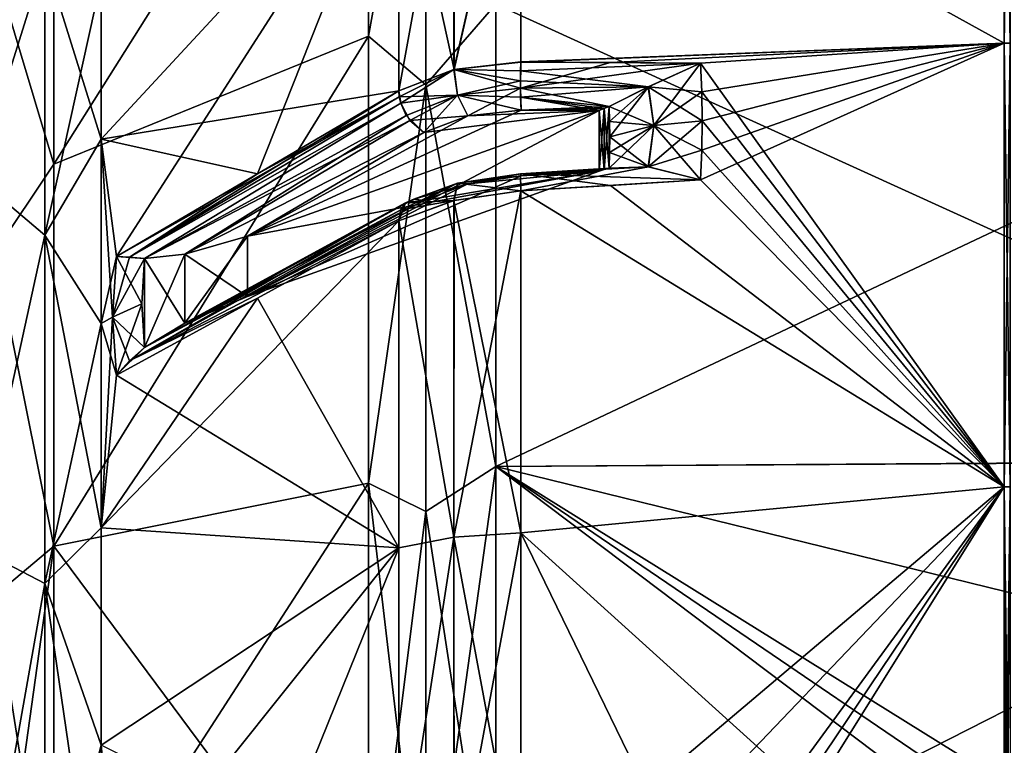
# Model space of a CAD drawing. Extents: x -90 to 0, y -51 to 51.
# Tile 14 of 19: x -42 to -14, y 6 to 27. Entities that reach past the tile are written whole.
import ezdxf

# ---------------------------------------------------------------- set-up
doc = ezdxf.new("R2010")
doc.units = 0
doc.header["$LTSCALE"] = 52.148148
for name, color, linetype in [('143', 7, 'CONTINUOUS'), ('144', 7, 'CONTINUOUS'), ('145', 7, 'CONTINUOUS'), ('146', 7, 'CONTINUOUS'), ('147', 7, 'CONTINUOUS'), ('148', 7, 'CONTINUOUS'), ('149', 7, 'CONTINUOUS'), ('150', 7, 'CONTINUOUS'), ('151', 7, 'CONTINUOUS'), ('152', 7, 'CONTINUOUS'), ('153', 7, 'CONTINUOUS'), ('154', 7, 'CONTINUOUS'), ('155', 7, 'CONTINUOUS'), ('156', 7, 'CONTINUOUS'), ('195', 7, 'CONTINUOUS'), ('196', 7, 'CONTINUOUS'), ('197', 7, 'CONTINUOUS'), ('198', 7, 'CONTINUOUS'), ('199', 7, 'CONTINUOUS'), ('200', 7, 'CONTINUOUS'), ('201', 7, 'CONTINUOUS'), ('202', 7, 'CONTINUOUS'), ('203', 7, 'CONTINUOUS'), ('204', 7, 'CONTINUOUS'), ('205', 7, 'CONTINUOUS'), ('206', 7, 'CONTINUOUS'), ('207', 7, 'CONTINUOUS'), ('208', 7, 'CONTINUOUS'), ('212', 7, 'CONTINUOUS'), ('49', 7, 'CONTINUOUS'), ('5', 7, 'CONTINUOUS'), ('52', 7, 'CONTINUOUS'), ('58', 7, 'CONTINUOUS'), ('6', 7, 'CONTINUOUS'), ('7', 7, 'CONTINUOUS'), ('8', 7, 'CONTINUOUS')]:
    doc.layers.add(name, color=color, linetype=linetype)

msp = doc.modelspace()

# ---------------------------------------------------------------- linework, layer by layer
at = {"layer": '143', "linetype": 'CONTINUOUS'}
for points in [[(-27.903, 12.495, -46.632), (-27.903, 22.275, -42.831), (-29.815, 12.368, -46.158), (-27.903, 12.495, -46.632)], [(-27.903, 22.275, -42.831), (-29.813, 21.997, -42.423), (-29.815, 12.368, -46.158), (-27.903, 22.275, -42.831)], [(-29.813, 21.997, -42.423), (-31.39, 21.411, -41.381), (-29.815, 12.368, -46.158), (-29.813, 21.997, -42.423)], [(-31.39, 21.411, -41.381), (-31.39, 12.059, -45.005), (-29.815, 12.368, -46.158), (-31.39, 21.411, -41.381)], [(-27.903, 2.125, -48.23), (-27.903, 12.495, -46.632), (-29.816, 2.162, -47.737), (-27.903, 2.125, -48.23)], [(-29.816, 2.162, -47.737), (-27.903, 12.495, -46.632), (-29.815, 12.368, -46.158), (-29.816, 2.162, -47.737)], [(-31.39, 12.059, -45.005), (-31.39, 2.148, -46.543), (-29.815, 12.368, -46.158), (-31.39, 12.059, -45.005)], [(-31.39, 2.148, -46.543), (-29.816, 2.162, -47.737), (-29.815, 12.368, -46.158), (-31.39, 2.148, -46.543)]]:
    msp.add_3dface(points, dxfattribs=at)
at = {"layer": '144', "linetype": 'CONTINUOUS'}
for points in [[(-29.711, 22.494, -41.867), (-27.903, 22.275, -42.831), (-27.915, 22.763, -42.251), (-29.711, 22.494, -41.867)], [(-27.891, 22.706, -41.496), (-29.711, 22.494, -41.867), (-27.915, 22.763, -42.251), (-27.891, 22.706, -41.496)], [(-29.42, 22.475, -41.174), (-29.711, 22.494, -41.867), (-27.891, 22.706, -41.496), (-29.42, 22.475, -41.174)], [(-29.813, 21.997, -42.423), (-29.711, 22.494, -41.867), (-31.197, 21.931, -40.901), (-29.813, 21.997, -42.423)], [(-31.197, 21.931, -40.901), (-29.711, 22.494, -41.867), (-30.966, 22.035, -40.612), (-31.197, 21.931, -40.901)], [(-29.711, 22.494, -41.867), (-29.42, 22.475, -41.174), (-30.966, 22.035, -40.612), (-29.711, 22.494, -41.867)], [(-30.966, 22.035, -40.612), (-29.42, 22.475, -41.174), (-30.68, 21.999, -40.344), (-30.966, 22.035, -40.612)], [(-29.813, 21.997, -42.423), (-27.903, 22.275, -42.831), (-29.711, 22.494, -41.867), (-29.813, 21.997, -42.423)], [(-31.39, 21.411, -41.381), (-29.813, 21.997, -42.423), (-31.197, 21.931, -40.901), (-31.39, 21.411, -41.381)]]:
    msp.add_3dface(points, dxfattribs=at)
at = {"layer": '145', "linetype": 'CONTINUOUS'}
for points in [[(-27.915, 22.763, -42.251), (-27.903, 22.275, -42.831), (-24.257, 22.961, -42.413), (-27.915, 22.763, -42.251)], [(-25.381, 22.924, -41.742), (-27.915, 22.763, -42.251), (-24.257, 22.961, -42.413), (-25.381, 22.924, -41.742)], [(-25.522, 22.885, -41.648), (-27.915, 22.763, -42.251), (-25.381, 22.924, -41.742), (-25.522, 22.885, -41.648)], [(-25.663, 22.839, -41.558), (-27.915, 22.763, -42.251), (-25.522, 22.885, -41.648), (-25.663, 22.839, -41.558)], [(-27.891, 22.706, -41.496), (-27.915, 22.763, -42.251), (-25.663, 22.839, -41.558), (-27.891, 22.706, -41.496)], [(-27.903, 22.275, -42.831), (-22.77, 22.584, -42.973), (-24.257, 22.961, -42.413), (-27.903, 22.275, -42.831)]]:
    msp.add_3dface(points, dxfattribs=at)
at = {"layer": '146', "linetype": 'CONTINUOUS'}
for points in [[(-35.719, 20.98, -34.339), (-25.663, 22.839, -41.558), (-25.663, 24.571, -40.558), (-35.719, 20.98, -34.339)], [(-25.663, 24.571, -40.558), (-25.522, 22.885, -41.648), (-25.522, 24.626, -40.643), (-25.663, 24.571, -40.558)], [(-25.663, 22.839, -41.558), (-25.522, 22.885, -41.648), (-25.663, 24.571, -40.558), (-25.663, 22.839, -41.558)], [(-25.522, 24.626, -40.643), (-25.381, 22.924, -41.742), (-25.381, 24.687, -40.724), (-25.522, 24.626, -40.643)], [(-25.522, 22.885, -41.648), (-25.381, 22.924, -41.742), (-25.522, 24.626, -40.643), (-25.522, 22.885, -41.648)], [(-25.381, 24.687, -40.724), (-25.381, 22.924, -41.742), (-25.367, 23.37, -41.496), (-25.381, 24.687, -40.724)], [(-25.367, 24.251, -40.987), (-25.381, 24.687, -40.724), (-25.367, 23.37, -41.496), (-25.367, 24.251, -40.987)], [(-25.363, 23.812, -41.244), (-25.367, 24.251, -40.987), (-25.367, 23.37, -41.496), (-25.363, 23.812, -41.244)], [(-35.719, 19.248, -35.339), (-25.663, 22.839, -41.558), (-35.719, 20.98, -34.339), (-35.719, 19.248, -35.339)], [(-37.509, 20.462, -33.162), (-35.719, 19.248, -35.339), (-35.719, 20.98, -34.339), (-37.509, 20.462, -33.162)], [(-38.735, 19.037, -32.974), (-38.659, 17.789, -33.757), (-38.659, 20.34, -32.284), (-38.735, 19.037, -32.974)], [(-38.659, 20.34, -32.284), (-37.509, 18.488, -34.301), (-37.509, 20.462, -33.162), (-38.659, 20.34, -32.284)], [(-38.659, 17.789, -33.757), (-37.509, 18.488, -34.301), (-38.659, 20.34, -32.284), (-38.659, 17.789, -33.757)], [(-37.509, 18.488, -34.301), (-35.719, 19.248, -35.339), (-37.509, 20.462, -33.162), (-37.509, 18.488, -34.301)]]:
    msp.add_3dface(points, dxfattribs=at)
at = {"layer": '147', "linetype": 'CONTINUOUS'}
for points in [[(-27.891, 22.706, -41.496), (-25.663, 22.839, -41.558), (-35.719, 19.248, -35.339), (-27.891, 22.706, -41.496)], [(-29.42, 22.475, -41.174), (-27.891, 22.706, -41.496), (-35.719, 19.248, -35.339), (-29.42, 22.475, -41.174)], [(-30.68, 21.999, -40.344), (-29.42, 22.475, -41.174), (-35.719, 19.248, -35.339), (-30.68, 21.999, -40.344)]]:
    msp.add_3dface(points, dxfattribs=at)
at = {"layer": '148', "linetype": 'CONTINUOUS'}
for points in [[(-31.197, 21.931, -40.901), (-30.966, 22.035, -40.612), (-37.509, 18.488, -34.301), (-31.197, 21.931, -40.901)], [(-30.966, 22.035, -40.612), (-30.68, 21.999, -40.344), (-37.509, 18.488, -34.301), (-30.966, 22.035, -40.612)], [(-30.68, 21.999, -40.344), (-35.719, 19.248, -35.339), (-37.509, 18.488, -34.301), (-30.68, 21.999, -40.344)], [(-31.39, 21.411, -41.381), (-31.197, 21.931, -40.901), (-39.089, 17.408, -33.575), (-31.39, 21.411, -41.381)], [(-31.197, 21.931, -40.901), (-38.659, 17.789, -33.757), (-39.089, 17.408, -33.575), (-31.197, 21.931, -40.901)], [(-31.197, 21.931, -40.901), (-37.509, 18.488, -34.301), (-38.659, 17.789, -33.757), (-31.197, 21.931, -40.901)], [(-35.428, 19.204, -37.371), (-31.39, 21.411, -41.381), (-39.089, 17.408, -33.575), (-35.428, 19.204, -37.371)], [(-39.466, 16.998, -33.36), (-35.428, 19.204, -37.371), (-39.089, 17.408, -33.575), (-39.466, 16.998, -33.36)]]:
    msp.add_3dface(points, dxfattribs=at)
at = {"layer": '149', "linetype": 'CONTINUOUS'}
for points in [[(-39.466, 20.392, -31.4), (-39.578, 18.657, -32.315), (-39.089, 20.373, -31.863), (-39.466, 20.392, -31.4)], [(-39.578, 18.657, -32.315), (-38.659, 20.34, -32.284), (-39.089, 20.373, -31.863), (-39.578, 18.657, -32.315)], [(-39.578, 18.657, -32.315), (-38.735, 19.037, -32.974), (-38.659, 20.34, -32.284), (-39.578, 18.657, -32.315)], [(-39.578, 18.657, -32.315), (-39.466, 16.998, -33.36), (-38.735, 19.037, -32.974), (-39.578, 18.657, -32.315)], [(-39.466, 16.998, -33.36), (-38.659, 17.789, -33.757), (-38.735, 19.037, -32.974), (-39.466, 16.998, -33.36)], [(-38.659, 17.789, -33.757), (-39.466, 16.998, -33.36), (-39.089, 17.408, -33.575), (-38.659, 17.789, -33.757)]]:
    msp.add_3dface(points, dxfattribs=at)
at = {"layer": '150', "linetype": 'CONTINUOUS'}
for points in [[(-31.39, 25.132, -39.233), (-35.428, 22.762, -35.317), (-39.089, 20.373, -31.863), (-31.39, 25.132, -39.233)], [(-31.39, 25.132, -39.233), (-39.089, 20.373, -31.863), (-31.337, 24.778, -39.393), (-31.39, 25.132, -39.233)], [(-39.089, 20.373, -31.863), (-38.659, 20.34, -32.284), (-31.337, 24.778, -39.393), (-39.089, 20.373, -31.863)], [(-31.337, 24.778, -39.393), (-38.659, 20.34, -32.284), (-31.182, 24.43, -39.443), (-31.337, 24.778, -39.393)], [(-38.659, 20.34, -32.284), (-37.509, 20.462, -33.162), (-31.182, 24.43, -39.443), (-38.659, 20.34, -32.284)], [(-37.509, 20.462, -33.162), (-30.68, 23.939, -39.224), (-31.182, 24.43, -39.443), (-37.509, 20.462, -33.162)], [(-37.509, 20.462, -33.162), (-35.719, 20.98, -34.339), (-30.68, 23.939, -39.224), (-37.509, 20.462, -33.162)], [(-35.428, 22.762, -35.317), (-39.466, 20.392, -31.4), (-39.089, 20.373, -31.863), (-35.428, 22.762, -35.317)]]:
    msp.add_3dface(points, dxfattribs=at)
at = {"layer": '151', "linetype": 'CONTINUOUS'}
for points in [[(-27.902, 25.959, -40.704), (-29.816, 25.741, -40.261), (-27.915, 25.211, -40.839), (-27.902, 25.959, -40.704)], [(-31.39, 25.132, -39.233), (-31.337, 24.778, -39.393), (-29.816, 25.741, -40.261), (-31.39, 25.132, -39.233)], [(-31.337, 24.778, -39.393), (-29.712, 25.011, -40.413), (-29.816, 25.741, -40.261), (-31.337, 24.778, -39.393)], [(-29.816, 25.741, -40.261), (-29.712, 25.011, -40.413), (-27.915, 25.211, -40.839), (-29.816, 25.741, -40.261)], [(-29.712, 25.011, -40.413), (-29.422, 24.42, -40.05), (-27.915, 25.211, -40.839), (-29.712, 25.011, -40.413)], [(-29.422, 24.42, -40.05), (-27.89, 24.583, -40.412), (-27.915, 25.211, -40.839), (-29.422, 24.42, -40.05)], [(-31.337, 24.778, -39.393), (-31.182, 24.43, -39.443), (-29.712, 25.011, -40.413), (-31.337, 24.778, -39.393)], [(-31.182, 24.43, -39.443), (-30.68, 23.939, -39.224), (-29.712, 25.011, -40.413), (-31.182, 24.43, -39.443)], [(-30.68, 23.939, -39.224), (-29.422, 24.42, -40.05), (-29.712, 25.011, -40.413), (-30.68, 23.939, -39.224)]]:
    msp.add_3dface(points, dxfattribs=at)
at = {"layer": '152', "linetype": 'CONTINUOUS'}
for points in [[(-25.336, 25.94, -40.875), (-27.902, 25.959, -40.704), (-27.915, 25.211, -40.839), (-25.336, 25.94, -40.875)], [(-22.77, 25.924, -41.045), (-25.336, 25.94, -40.875), (-27.915, 25.211, -40.839), (-22.77, 25.924, -41.045)], [(-22.77, 25.924, -41.045), (-27.915, 25.211, -40.839), (-24.267, 25.245, -41.089), (-22.77, 25.924, -41.045)], [(-27.915, 25.211, -40.839), (-25.381, 24.687, -40.724), (-24.267, 25.245, -41.089), (-27.915, 25.211, -40.839)], [(-27.89, 24.583, -40.412), (-25.381, 24.687, -40.724), (-27.915, 25.211, -40.839), (-27.89, 24.583, -40.412)], [(-25.522, 24.626, -40.643), (-25.381, 24.687, -40.724), (-27.89, 24.583, -40.412), (-25.522, 24.626, -40.643)], [(-25.663, 24.571, -40.558), (-25.522, 24.626, -40.643), (-27.89, 24.583, -40.412), (-25.663, 24.571, -40.558)]]:
    msp.add_3dface(points, dxfattribs=at)
at = {"layer": '153', "linetype": 'CONTINUOUS'}
for points in [[(-22.731, 25.104, -41.553), (-22.77, 25.924, -41.045), (-24.267, 25.245, -41.089), (-22.731, 25.104, -41.553)], [(-24.267, 25.245, -41.089), (-25.381, 24.687, -40.724), (-24.104, 24.138, -41.809), (-24.267, 25.245, -41.089)], [(-22.718, 24.274, -42.044), (-22.731, 25.104, -41.553), (-24.267, 25.245, -41.089), (-22.718, 24.274, -42.044)], [(-22.718, 24.274, -42.044), (-24.267, 25.245, -41.089), (-24.104, 24.138, -41.809), (-22.718, 24.274, -42.044)], [(-25.381, 24.687, -40.724), (-25.367, 24.251, -40.987), (-24.104, 24.138, -41.809), (-25.381, 24.687, -40.724)], [(-25.367, 24.251, -40.987), (-25.363, 23.812, -41.244), (-24.104, 24.138, -41.809), (-25.367, 24.251, -40.987)]]:
    msp.add_3dface(points, dxfattribs=at)
at = {"layer": '154', "linetype": 'CONTINUOUS'}
for points in [[(-22.731, 23.434, -42.518), (-22.718, 24.274, -42.044), (-24.104, 24.138, -41.809), (-22.731, 23.434, -42.518)], [(-25.363, 23.812, -41.244), (-24.257, 22.961, -42.413), (-24.104, 24.138, -41.809), (-25.363, 23.812, -41.244)], [(-24.257, 22.961, -42.413), (-22.77, 22.584, -42.973), (-24.104, 24.138, -41.809), (-24.257, 22.961, -42.413)], [(-22.77, 22.584, -42.973), (-22.731, 23.434, -42.518), (-24.104, 24.138, -41.809), (-22.77, 22.584, -42.973)], [(-24.257, 22.961, -42.413), (-25.363, 23.812, -41.244), (-25.367, 23.37, -41.496), (-24.257, 22.961, -42.413)], [(-25.381, 22.924, -41.742), (-24.257, 22.961, -42.413), (-25.367, 23.37, -41.496), (-25.381, 22.924, -41.742)]]:
    msp.add_3dface(points, dxfattribs=at)
at = {"layer": '155', "linetype": 'CONTINUOUS'}
for points in [[(-35.719, 20.98, -34.339), (-25.663, 24.571, -40.558), (-30.68, 23.939, -39.224), (-35.719, 20.98, -34.339)], [(-30.68, 23.939, -39.224), (-25.663, 24.571, -40.558), (-29.422, 24.42, -40.05), (-30.68, 23.939, -39.224)], [(-25.663, 24.571, -40.558), (-27.89, 24.583, -40.412), (-29.422, 24.42, -40.05), (-25.663, 24.571, -40.558)]]:
    msp.add_3dface(points, dxfattribs=at)
at = {"layer": '156', "linetype": 'CONTINUOUS'}
for points in [[(-27.902, 25.959, -40.704), (-27.903, 34.137, -34.137), (-29.816, 25.741, -40.261), (-27.902, 25.959, -40.704)], [(-29.816, 25.741, -40.261), (-27.903, 34.137, -34.137), (-29.815, 33.79, -33.79), (-29.816, 25.741, -40.261)], [(-31.39, 32.946, -32.946), (-31.39, 25.132, -39.233), (-29.815, 33.79, -33.79), (-31.39, 32.946, -32.946)], [(-31.39, 25.132, -39.233), (-29.816, 25.741, -40.261), (-29.815, 33.79, -33.79), (-31.39, 25.132, -39.233)]]:
    msp.add_3dface(points, dxfattribs=at)
at = {"layer": '195', "linetype": 'CONTINUOUS'}
for points in [[(-27.903, 34.137, 34.137), (-29.813, 25.741, 40.262), (-29.815, 33.79, 33.79), (-27.903, 34.137, 34.137)], [(-27.903, 34.137, 34.137), (-27.903, 25.956, 40.706), (-29.813, 25.741, 40.262), (-27.903, 34.137, 34.137)], [(-29.813, 25.741, 40.262), (-31.39, 32.946, 32.946), (-29.815, 33.79, 33.79), (-29.813, 25.741, 40.262)], [(-31.39, 25.132, 39.233), (-31.39, 32.946, 32.946), (-29.813, 25.741, 40.262), (-31.39, 25.132, 39.233)]]:
    msp.add_3dface(points, dxfattribs=at)
at = {"layer": '196', "linetype": 'CONTINUOUS'}
for points in [[(-29.813, 25.741, 40.262), (-27.903, 25.956, 40.706), (-27.912, 25.701, 40.821), (-29.813, 25.741, 40.262)], [(-31.39, 25.132, 39.233), (-29.813, 25.741, 40.262), (-31.378, 24.957, 39.326), (-31.39, 25.132, 39.233)], [(-29.813, 25.741, 40.262), (-29.711, 25.011, 40.414), (-31.378, 24.957, 39.326), (-29.813, 25.741, 40.262)], [(-29.711, 25.011, 40.414), (-29.813, 25.741, 40.262), (-27.916, 25.419, 40.861), (-29.711, 25.011, 40.414)], [(-27.916, 25.419, 40.861), (-29.813, 25.741, 40.262), (-27.912, 25.701, 40.821), (-27.916, 25.419, 40.861)], [(-27.911, 24.948, 40.743), (-29.711, 25.011, 40.414), (-27.916, 25.419, 40.861), (-27.911, 24.948, 40.743)], [(-31.378, 24.957, 39.326), (-29.711, 25.011, 40.414), (-31.336, 24.775, 39.394), (-31.378, 24.957, 39.326)], [(-31.336, 24.775, 39.394), (-29.711, 25.011, 40.414), (-31.081, 24.283, 39.428), (-31.336, 24.775, 39.394)], [(-29.711, 25.011, 40.414), (-29.42, 24.42, 40.05), (-31.081, 24.283, 39.428), (-29.711, 25.011, 40.414)], [(-29.42, 24.42, 40.05), (-29.711, 25.011, 40.414), (-27.891, 24.583, 40.412), (-29.42, 24.42, 40.05)], [(-27.891, 24.583, 40.412), (-29.711, 25.011, 40.414), (-27.911, 24.948, 40.743), (-27.891, 24.583, 40.412)], [(-31.081, 24.283, 39.428), (-29.42, 24.42, 40.05), (-30.68, 23.939, 39.224), (-31.081, 24.283, 39.428)]]:
    msp.add_3dface(points, dxfattribs=at)
at = {"layer": '197', "linetype": 'CONTINUOUS'}
for points in [[(-27.903, 25.956, 40.706), (-22.77, 25.924, 41.045), (-27.912, 25.701, 40.821), (-27.903, 25.956, 40.706)], [(-27.912, 25.701, 40.821), (-22.77, 25.924, 41.045), (-24.257, 25.25, 41.091), (-27.912, 25.701, 40.821)], [(-27.916, 25.419, 40.861), (-27.912, 25.701, 40.821), (-24.257, 25.25, 41.091), (-27.916, 25.419, 40.861)], [(-27.911, 24.948, 40.743), (-27.916, 25.419, 40.861), (-24.257, 25.25, 41.091), (-27.911, 24.948, 40.743)], [(-25.381, 24.687, 40.724), (-27.911, 24.948, 40.743), (-24.257, 25.25, 41.091), (-25.381, 24.687, 40.724)], [(-27.891, 24.583, 40.412), (-27.911, 24.948, 40.743), (-25.663, 24.571, 40.558), (-27.891, 24.583, 40.412)], [(-25.663, 24.571, 40.558), (-27.911, 24.948, 40.743), (-25.522, 24.626, 40.643), (-25.663, 24.571, 40.558)], [(-25.522, 24.626, 40.643), (-27.911, 24.948, 40.743), (-25.381, 24.687, 40.724), (-25.522, 24.626, 40.643)]]:
    msp.add_3dface(points, dxfattribs=at)
at = {"layer": '198', "linetype": 'CONTINUOUS'}
for points in [[(-35.719, 20.98, 34.339), (-25.663, 24.571, 40.558), (-35.719, 19.248, 35.339), (-35.719, 20.98, 34.339)], [(-35.719, 19.248, 35.339), (-25.663, 24.571, 40.558), (-25.663, 22.839, 41.558), (-35.719, 19.248, 35.339)], [(-25.663, 24.571, 40.558), (-25.522, 24.626, 40.643), (-25.663, 22.839, 41.558), (-25.663, 24.571, 40.558)], [(-25.663, 22.839, 41.558), (-25.522, 24.626, 40.643), (-25.522, 22.885, 41.648), (-25.663, 22.839, 41.558)], [(-25.522, 24.626, 40.643), (-25.381, 24.687, 40.724), (-25.522, 22.885, 41.648), (-25.522, 24.626, 40.643)], [(-25.522, 22.885, 41.648), (-25.381, 24.687, 40.724), (-25.381, 22.924, 41.742), (-25.522, 22.885, 41.648)], [(-25.381, 22.924, 41.742), (-25.381, 24.687, 40.724), (-25.367, 24.251, 40.987), (-25.381, 22.924, 41.742)], [(-25.367, 23.37, 41.496), (-25.381, 22.924, 41.742), (-25.367, 24.251, 40.987), (-25.367, 23.37, 41.496)], [(-25.363, 23.812, 41.244), (-25.367, 23.37, 41.496), (-25.367, 24.251, 40.987), (-25.363, 23.812, 41.244)], [(-37.509, 20.462, 33.162), (-35.719, 20.98, 34.339), (-37.509, 18.488, 34.301), (-37.509, 20.462, 33.162)], [(-37.509, 18.488, 34.301), (-35.719, 20.98, 34.339), (-35.719, 19.248, 35.339), (-37.509, 18.488, 34.301)], [(-38.735, 19.037, 32.974), (-38.659, 20.34, 32.284), (-38.659, 17.789, 33.757), (-38.735, 19.037, 32.974)], [(-38.659, 20.34, 32.284), (-37.509, 20.462, 33.162), (-38.659, 17.789, 33.757), (-38.659, 20.34, 32.284)], [(-38.659, 17.789, 33.757), (-37.509, 20.462, 33.162), (-37.509, 18.488, 34.301), (-38.659, 17.789, 33.757)]]:
    msp.add_3dface(points, dxfattribs=at)
at = {"layer": '199', "linetype": 'CONTINUOUS'}
for points in [[(-29.42, 24.42, 40.05), (-27.891, 24.583, 40.412), (-35.719, 20.98, 34.339), (-29.42, 24.42, 40.05)], [(-27.891, 24.583, 40.412), (-25.663, 24.571, 40.558), (-35.719, 20.98, 34.339), (-27.891, 24.583, 40.412)], [(-30.68, 23.939, 39.224), (-29.42, 24.42, 40.05), (-35.719, 20.98, 34.339), (-30.68, 23.939, 39.224)]]:
    msp.add_3dface(points, dxfattribs=at)
at = {"layer": '200', "linetype": 'CONTINUOUS'}
for points in [[(-35.428, 22.762, 35.317), (-31.39, 25.132, 39.233), (-31.378, 24.957, 39.326), (-35.428, 22.762, 35.317)], [(-39.466, 20.392, 31.4), (-35.428, 22.762, 35.317), (-31.378, 24.957, 39.326), (-39.466, 20.392, 31.4)], [(-39.466, 20.392, 31.4), (-31.378, 24.957, 39.326), (-39.089, 20.373, 31.863), (-39.466, 20.392, 31.4)], [(-31.378, 24.957, 39.326), (-31.336, 24.775, 39.394), (-39.089, 20.373, 31.863), (-31.378, 24.957, 39.326)], [(-31.336, 24.775, 39.394), (-38.659, 20.34, 32.284), (-39.089, 20.373, 31.863), (-31.336, 24.775, 39.394)], [(-31.336, 24.775, 39.394), (-31.081, 24.283, 39.428), (-38.659, 20.34, 32.284), (-31.336, 24.775, 39.394)], [(-31.081, 24.283, 39.428), (-37.509, 20.462, 33.162), (-38.659, 20.34, 32.284), (-31.081, 24.283, 39.428)], [(-31.081, 24.283, 39.428), (-30.68, 23.939, 39.224), (-37.509, 20.462, 33.162), (-31.081, 24.283, 39.428)], [(-30.68, 23.939, 39.224), (-35.719, 20.98, 34.339), (-37.509, 20.462, 33.162), (-30.68, 23.939, 39.224)]]:
    msp.add_3dface(points, dxfattribs=at)
at = {"layer": '201', "linetype": 'CONTINUOUS'}
for points in [[(-39.578, 18.657, 32.315), (-39.466, 20.392, 31.4), (-38.735, 19.037, 32.974), (-39.578, 18.657, 32.315)], [(-39.466, 20.392, 31.4), (-38.659, 20.34, 32.284), (-38.735, 19.037, 32.974), (-39.466, 20.392, 31.4)], [(-38.659, 20.34, 32.284), (-39.466, 20.392, 31.4), (-39.089, 20.373, 31.863), (-38.659, 20.34, 32.284)], [(-39.578, 18.657, 32.315), (-38.735, 19.037, 32.974), (-38.659, 17.789, 33.757), (-39.578, 18.657, 32.315)], [(-39.466, 16.998, 33.36), (-39.578, 18.657, 32.315), (-39.089, 17.408, 33.575), (-39.466, 16.998, 33.36)], [(-39.578, 18.657, 32.315), (-38.659, 17.789, 33.757), (-39.089, 17.408, 33.575), (-39.578, 18.657, 32.315)]]:
    msp.add_3dface(points, dxfattribs=at)
at = {"layer": '202', "linetype": 'CONTINUOUS'}
for points in [[(-37.509, 18.488, 34.301), (-35.719, 19.248, 35.339), (-30.68, 21.999, 40.344), (-37.509, 18.488, 34.301)], [(-37.509, 18.488, 34.301), (-30.68, 21.999, 40.344), (-31.182, 21.943, 40.88), (-37.509, 18.488, 34.301)], [(-31.39, 21.411, 41.381), (-39.089, 17.408, 33.575), (-31.338, 21.725, 41.157), (-31.39, 21.411, 41.381)], [(-39.089, 17.408, 33.575), (-38.659, 17.789, 33.757), (-31.338, 21.725, 41.157), (-39.089, 17.408, 33.575)], [(-38.659, 17.789, 33.757), (-37.509, 18.488, 34.301), (-31.182, 21.943, 40.88), (-38.659, 17.789, 33.757)], [(-31.338, 21.725, 41.157), (-38.659, 17.789, 33.757), (-31.182, 21.943, 40.88), (-31.338, 21.725, 41.157)], [(-31.39, 21.411, 41.381), (-35.428, 19.204, 37.371), (-39.089, 17.408, 33.575), (-31.39, 21.411, 41.381)], [(-35.428, 19.204, 37.371), (-39.466, 16.998, 33.36), (-39.089, 17.408, 33.575), (-35.428, 19.204, 37.371)]]:
    msp.add_3dface(points, dxfattribs=at)
at = {"layer": '203', "linetype": 'CONTINUOUS'}
for points in [[(-27.903, 22.275, 42.831), (-29.712, 22.493, 41.867), (-27.915, 22.763, 42.252), (-27.903, 22.275, 42.831)], [(-29.712, 22.493, 41.867), (-29.422, 22.474, 41.173), (-27.915, 22.763, 42.252), (-29.712, 22.493, 41.867)], [(-29.422, 22.474, 41.173), (-27.89, 22.706, 41.496), (-27.915, 22.763, 42.252), (-29.422, 22.474, 41.173)], [(-31.338, 21.725, 41.157), (-31.182, 21.943, 40.88), (-29.712, 22.493, 41.867), (-31.338, 21.725, 41.157)], [(-31.338, 21.725, 41.157), (-29.712, 22.493, 41.867), (-29.816, 21.996, 42.422), (-31.338, 21.725, 41.157)], [(-31.182, 21.943, 40.88), (-30.68, 21.999, 40.344), (-29.712, 22.493, 41.867), (-31.182, 21.943, 40.88)], [(-30.68, 21.999, 40.344), (-29.422, 22.474, 41.173), (-29.712, 22.493, 41.867), (-30.68, 21.999, 40.344)], [(-29.712, 22.493, 41.867), (-27.903, 22.275, 42.831), (-29.816, 21.996, 42.422), (-29.712, 22.493, 41.867)], [(-31.39, 21.411, 41.381), (-31.338, 21.725, 41.157), (-29.816, 21.996, 42.422), (-31.39, 21.411, 41.381)]]:
    msp.add_3dface(points, dxfattribs=at)
at = {"layer": '204', "linetype": 'CONTINUOUS'}
for points in [[(-22.77, 22.584, 42.973), (-27.915, 22.763, 42.252), (-24.267, 22.962, 42.407), (-22.77, 22.584, 42.973)], [(-27.915, 22.763, 42.252), (-25.381, 22.924, 41.742), (-24.267, 22.962, 42.407), (-27.915, 22.763, 42.252)], [(-27.89, 22.706, 41.496), (-25.381, 22.924, 41.742), (-27.915, 22.763, 42.252), (-27.89, 22.706, 41.496)], [(-25.522, 22.885, 41.648), (-25.381, 22.924, 41.742), (-27.89, 22.706, 41.496), (-25.522, 22.885, 41.648)], [(-25.663, 22.839, 41.558), (-25.522, 22.885, 41.648), (-27.89, 22.706, 41.496), (-25.663, 22.839, 41.558)], [(-22.77, 22.584, 42.973), (-25.336, 22.429, 42.902), (-27.915, 22.763, 42.252), (-22.77, 22.584, 42.973)], [(-25.336, 22.429, 42.902), (-27.903, 22.275, 42.831), (-27.915, 22.763, 42.252), (-25.336, 22.429, 42.902)]]:
    msp.add_3dface(points, dxfattribs=at)
at = {"layer": '205', "linetype": 'CONTINUOUS'}
for points in [[(-22.718, 24.274, 42.044), (-22.731, 23.434, 42.518), (-24.267, 22.962, 42.407), (-22.718, 24.274, 42.044)], [(-22.718, 24.274, 42.044), (-24.267, 22.962, 42.407), (-24.104, 24.138, 41.809), (-22.718, 24.274, 42.044)], [(-25.381, 22.924, 41.742), (-25.367, 23.37, 41.496), (-24.104, 24.138, 41.809), (-25.381, 22.924, 41.742)], [(-24.267, 22.962, 42.407), (-25.381, 22.924, 41.742), (-24.104, 24.138, 41.809), (-24.267, 22.962, 42.407)], [(-25.367, 23.37, 41.496), (-25.363, 23.812, 41.244), (-24.104, 24.138, 41.809), (-25.367, 23.37, 41.496)], [(-22.731, 23.434, 42.518), (-22.77, 22.584, 42.973), (-24.267, 22.962, 42.407), (-22.731, 23.434, 42.518)]]:
    msp.add_3dface(points, dxfattribs=at)
at = {"layer": '206', "linetype": 'CONTINUOUS'}
for points in [[(-24.257, 25.25, 41.091), (-22.77, 25.924, 41.045), (-24.104, 24.138, 41.809), (-24.257, 25.25, 41.091)], [(-22.77, 25.924, 41.045), (-22.731, 25.104, 41.553), (-24.104, 24.138, 41.809), (-22.77, 25.924, 41.045)], [(-25.381, 24.687, 40.724), (-24.257, 25.25, 41.091), (-25.367, 24.251, 40.987), (-25.381, 24.687, 40.724)], [(-24.257, 25.25, 41.091), (-25.363, 23.812, 41.244), (-25.367, 24.251, 40.987), (-24.257, 25.25, 41.091)], [(-25.363, 23.812, 41.244), (-24.257, 25.25, 41.091), (-24.104, 24.138, 41.809), (-25.363, 23.812, 41.244)], [(-22.731, 25.104, 41.553), (-22.718, 24.274, 42.044), (-24.104, 24.138, 41.809), (-22.731, 25.104, 41.553)]]:
    msp.add_3dface(points, dxfattribs=at)
at = {"layer": '207', "linetype": 'CONTINUOUS'}
for points in [[(-35.719, 19.248, 35.339), (-25.663, 22.839, 41.558), (-30.68, 21.999, 40.344), (-35.719, 19.248, 35.339)], [(-30.68, 21.999, 40.344), (-25.663, 22.839, 41.558), (-29.422, 22.474, 41.173), (-30.68, 21.999, 40.344)], [(-25.663, 22.839, 41.558), (-27.89, 22.706, 41.496), (-29.422, 22.474, 41.173), (-25.663, 22.839, 41.558)]]:
    msp.add_3dface(points, dxfattribs=at)
at = {"layer": '208', "linetype": 'CONTINUOUS'}
for points in [[(-27.903, 22.275, 42.831), (-27.903, 12.495, 46.632), (-29.816, 21.996, 42.422), (-27.903, 22.275, 42.831)], [(-31.39, 21.411, 41.381), (-29.816, 21.996, 42.422), (-29.815, 12.368, 46.158), (-31.39, 21.411, 41.381)], [(-29.816, 21.996, 42.422), (-27.903, 12.495, 46.632), (-29.815, 12.368, 46.158), (-29.816, 21.996, 42.422)], [(-31.39, 12.059, 45.005), (-31.39, 21.411, 41.381), (-29.815, 12.368, 46.158), (-31.39, 12.059, 45.005)], [(-27.903, 12.495, 46.632), (-27.903, 2.125, 48.23), (-29.815, 12.368, 46.158), (-27.903, 12.495, 46.632)], [(-31.39, 2.148, 46.543), (-31.39, 12.059, 45.005), (-29.815, 12.368, 46.158), (-31.39, 2.148, 46.543)], [(-29.813, 2.162, 47.738), (-31.39, 2.148, 46.543), (-29.815, 12.368, 46.158), (-29.813, 2.162, 47.738)], [(-27.903, 2.125, 48.23), (-29.813, 2.162, 47.738), (-29.815, 12.368, 46.158), (-27.903, 2.125, 48.23)]]:
    msp.add_3dface(points, dxfattribs=at)
at = {"layer": '212', "linetype": 'CONTINUOUS'}
for points in [[(-13.913, 26.495, 41.227), (-14.087, 37.033, 32.089), (-13.913, 37.037, 32.093), (-13.913, 26.495, 41.227)], [(-14.087, 37.033, -32.089), (-14.087, 26.492, -41.222), (-13.913, 37.037, -32.093), (-14.087, 37.033, -32.089)], [(-13.913, 37.037, -32.093), (-14.087, 26.492, -41.222), (-13.913, 26.495, -41.227), (-13.913, 37.037, -32.093)], [(-14.087, 26.492, 41.222), (-14.087, 37.033, 32.089), (-13.913, 26.495, 41.227), (-14.087, 26.492, 41.222)], [(-13.913, 13.807, 47.022), (-14.087, 26.492, 41.222), (-13.913, 26.495, 41.227), (-13.913, 13.807, 47.022)], [(-14.087, 26.492, -41.222), (-14.087, 13.805, -47.016), (-13.913, 26.495, -41.227), (-14.087, 26.492, -41.222)], [(-13.913, 26.495, -41.227), (-14.087, 13.805, -47.016), (-13.913, 13.807, -47.022), (-13.913, 26.495, -41.227)], [(-14.087, 13.805, 47.016), (-14.087, 26.492, 41.222), (-13.913, 13.807, 47.022), (-14.087, 13.805, 47.016)], [(-13.913, 0, 49.007), (-14.087, 13.805, 47.016), (-13.913, 13.807, 47.022), (-13.913, 0, 49.007)], [(-14.087, 13.805, -47.016), (-14.087, 0, -49.001), (-13.913, 13.807, -47.022), (-14.087, 13.805, -47.016)], [(-14.087, 0, -49.001), (-14, 0, -49.005), (-13.913, 13.807, -47.022), (-14.087, 0, -49.001)], [(-14.087, 0, 49.001), (-14.087, 13.805, 47.016), (-14, 0, 49.005), (-14.087, 0, 49.001)], [(-14.087, 13.805, 47.016), (-13.913, 0, 49.007), (-14, 0, 49.005), (-14.087, 13.805, 47.016)]]:
    msp.add_3dface(points, dxfattribs=at)
at = {"layer": '49', "linetype": 'CONTINUOUS'}
for points in [[(-43.473, 22.667, 27.013), (-43.473, 30.539, 17.632), (-41.511, 28.913, 21.007), (-43.473, 22.667, 27.013)], [(-43.473, 30.539, -17.632), (-43.473, 22.667, -27.013), (-41.511, 28.913, -21.007), (-43.473, 30.539, -17.632)], [(-41.511, 21.007, 28.913), (-43.473, 22.667, 27.013), (-41.511, 28.913, 21.007), (-41.511, 21.007, 28.913)], [(-41.511, 28.913, -21.007), (-43.473, 22.667, -27.013), (-41.511, 21.007, -28.913), (-41.511, 28.913, -21.007)], [(-41.511, 21.007, 28.913), (-41.511, 28.913, 21.007), (-39.898, 23.752, 28.306), (-41.511, 21.007, 28.913)], [(-39.898, 23.752, 28.306), (-41.511, 28.913, 21.007), (-39.898, 28.306, 23.752), (-39.898, 23.752, 28.306)], [(-41.511, 28.913, -21.007), (-41.511, 21.007, -28.913), (-39.898, 28.306, -23.752), (-41.511, 28.913, -21.007)], [(-39.898, 28.306, -23.752), (-41.511, 21.007, -28.913), (-39.898, 23.752, -28.306), (-39.898, 28.306, -23.752)], [(-39.898, 18.476, 32.001), (-41.511, 21.007, 28.913), (-39.898, 23.752, 28.306), (-39.898, 18.476, 32.001)], [(-39.898, 23.752, -28.306), (-41.511, 21.007, -28.913), (-39.898, 18.476, -32.001), (-39.898, 23.752, -28.306)], [(-43.473, 12.061, 33.136), (-43.473, 22.667, 27.013), (-41.511, 21.007, 28.913), (-43.473, 12.061, 33.136)], [(-43.473, 22.667, -27.013), (-43.473, 12.061, -33.136), (-41.511, 21.007, -28.913), (-43.473, 22.667, -27.013)], [(-41.511, 11.044, 33.99), (-43.473, 12.061, 33.136), (-41.511, 21.007, 28.913), (-41.511, 11.044, 33.99)], [(-41.511, 21.007, -28.913), (-43.473, 12.061, -33.136), (-41.511, 11.044, -33.99), (-41.511, 21.007, -28.913)], [(-41.511, 11.044, 33.99), (-41.511, 21.007, 28.913), (-39.898, 12.638, 34.723), (-41.511, 11.044, 33.99)], [(-39.898, 12.638, 34.723), (-41.511, 21.007, 28.913), (-39.898, 18.476, 32.001), (-39.898, 12.638, 34.723)], [(-41.511, 21.007, -28.913), (-41.511, 11.044, -33.99), (-39.898, 18.476, -32.001), (-41.511, 21.007, -28.913)], [(-39.898, 18.476, -32.001), (-41.511, 11.044, -33.99), (-39.898, 12.638, -34.723), (-39.898, 18.476, -32.001)], [(-39.898, 6.417, 36.39), (-41.511, 11.044, 33.99), (-39.898, 12.638, 34.723), (-39.898, 6.417, 36.39)], [(-39.898, 12.638, -34.723), (-41.511, 11.044, -33.99), (-39.898, 6.417, -36.39), (-39.898, 12.638, -34.723)], [(-43.473, 12.061, -33.136), (-43.473, 0, -35.263), (-41.511, 11.044, -33.99), (-43.473, 12.061, -33.136)], [(-43.473, 0, 35.263), (-43.473, 12.061, 33.136), (-41.511, 0, 35.739), (-43.473, 0, 35.263)], [(-41.511, 0, 35.739), (-43.473, 12.061, 33.136), (-41.511, 11.044, 33.99), (-41.511, 0, 35.739)], [(-41.511, 11.044, -33.99), (-43.473, 0, -35.263), (-41.511, 0, -35.739), (-41.511, 11.044, -33.99)], [(-41.511, 0, 35.739), (-41.511, 11.044, 33.99), (-39.898, 0, 36.951), (-41.511, 0, 35.739)], [(-39.898, 0, 36.951), (-41.511, 11.044, 33.99), (-39.898, 6.417, 36.39), (-39.898, 0, 36.951)], [(-41.511, 11.044, -33.99), (-41.511, 0, -35.739), (-39.898, 6.417, -36.39), (-41.511, 11.044, -33.99)], [(-39.898, 6.417, -36.39), (-41.511, 0, -35.739), (-39.898, 0, -36.951), (-39.898, 6.417, -36.39)]]:
    msp.add_3dface(points, dxfattribs=at)
at = {"layer": '5', "linetype": 'CONTINUOUS'}
for points in [[(0, 27.944, -43.467), (0, 14.577, -49.576), (-28.617, 27.613, -42.966), (0, 27.944, -43.467)], [(0, 14.557, 49.581), (0, 27.929, 43.476), (-28.617, 14.389, 49.005), (0, 14.557, 49.581)], [(-28.617, 14.389, 49.005), (0, 27.929, 43.476), (-28.617, 27.613, 42.966), (-28.617, 14.389, 49.005)], [(-28.617, 27.613, -42.966), (0, 14.577, -49.576), (-28.617, 14.389, -49.005), (-28.617, 27.613, -42.966)], [(0, 14.577, -49.576), (0, 7.368, -51.146), (-28.617, 14.389, -49.005), (0, 14.577, -49.576)], [(0, 14.557, 49.581), (-28.617, 0, 51.074), (-7.999, 1.554, 51.483), (0, 14.557, 49.581)], [(-28.617, 0, 51.074), (0, 14.557, 49.581), (-28.617, 14.389, 49.005), (-28.617, 0, 51.074)], [(-7.996, 1.554, -51.483), (-9.093, 1.103, -51.472), (-28.617, 14.389, -49.005), (-7.996, 1.554, -51.483)], [(0, 7.368, -51.146), (-7.996, 1.554, -51.483), (-28.617, 14.389, -49.005), (0, 7.368, -51.146)], [(-9.093, 1.103, -51.472), (-9.553, 0, -51.474), (-28.617, 14.389, -49.005), (-9.093, 1.103, -51.472)], [(-9.553, 0, -51.474), (-28.617, 0, -51.074), (-28.617, 14.389, -49.005), (-9.553, 0, -51.474)]]:
    msp.add_3dface(points, dxfattribs=at)
at = {"layer": '52', "linetype": 'CONTINUOUS'}
for points in [[(-39.898, 23.752, 28.306), (-39.898, 28.306, 23.752), (-31.39, 32.946, 32.946), (-39.898, 23.752, 28.306)], [(-31.39, 25.132, 39.233), (-39.898, 23.752, 28.306), (-31.39, 32.946, 32.946), (-31.39, 25.132, 39.233)], [(-39.898, 28.306, -23.752), (-39.898, 23.752, -28.306), (-31.39, 32.946, -32.946), (-39.898, 28.306, -23.752)], [(-31.39, 32.946, -32.946), (-39.898, 23.752, -28.306), (-39.466, 20.392, -31.4), (-31.39, 32.946, -32.946)], [(-35.428, 22.762, -35.317), (-31.39, 32.946, -32.946), (-39.466, 20.392, -31.4), (-35.428, 22.762, -35.317)], [(-31.39, 25.132, -39.233), (-31.39, 32.946, -32.946), (-35.428, 22.762, -35.317), (-31.39, 25.132, -39.233)], [(-31.39, 25.132, 39.233), (-35.428, 22.762, 35.317), (-39.898, 23.752, 28.306), (-31.39, 25.132, 39.233)], [(-39.898, 18.476, 32.001), (-39.898, 23.752, 28.306), (-39.578, 18.657, 32.315), (-39.898, 18.476, 32.001)], [(-39.578, 18.657, 32.315), (-39.898, 23.752, 28.306), (-39.466, 20.392, 31.4), (-39.578, 18.657, 32.315)], [(-39.898, 23.752, -28.306), (-39.898, 18.476, -32.001), (-39.466, 20.392, -31.4), (-39.898, 23.752, -28.306)], [(-39.466, 20.392, 31.4), (-39.898, 23.752, 28.306), (-35.428, 22.762, 35.317), (-39.466, 20.392, 31.4)], [(-31.39, 21.411, -41.381), (-35.428, 19.204, -37.371), (-39.898, 12.638, -34.723), (-31.39, 21.411, -41.381)], [(-31.39, 21.411, -41.381), (-39.898, 12.638, -34.723), (-31.39, 12.059, -45.005), (-31.39, 21.411, -41.381)], [(-31.39, 21.411, 41.381), (-31.39, 12.059, 45.005), (-35.428, 19.204, 37.371), (-31.39, 21.411, 41.381)], [(-39.466, 20.392, -31.4), (-39.898, 18.476, -32.001), (-39.578, 18.657, -32.315), (-39.466, 20.392, -31.4)], [(-39.466, 16.998, -33.36), (-39.898, 12.638, -34.723), (-35.428, 19.204, -37.371), (-39.466, 16.998, -33.36)], [(-35.428, 19.204, 37.371), (-31.39, 12.059, 45.005), (-39.466, 16.998, 33.36), (-35.428, 19.204, 37.371)], [(-39.466, 16.998, 33.36), (-39.898, 18.476, 32.001), (-39.578, 18.657, 32.315), (-39.466, 16.998, 33.36)], [(-39.898, 18.476, -32.001), (-39.898, 12.638, -34.723), (-39.578, 18.657, -32.315), (-39.898, 18.476, -32.001)], [(-39.578, 18.657, -32.315), (-39.898, 12.638, -34.723), (-39.466, 16.998, -33.36), (-39.578, 18.657, -32.315)], [(-39.898, 12.638, 34.723), (-39.898, 18.476, 32.001), (-39.466, 16.998, 33.36), (-39.898, 12.638, 34.723)], [(-31.39, 12.059, 45.005), (-39.898, 12.638, 34.723), (-39.466, 16.998, 33.36), (-31.39, 12.059, 45.005)], [(-39.898, 6.417, 36.39), (-39.898, 12.638, 34.723), (-31.39, 12.059, 45.005), (-39.898, 6.417, 36.39)], [(-39.898, 12.638, -34.723), (-39.898, 6.417, -36.39), (-31.39, 12.059, -45.005), (-39.898, 12.638, -34.723)], [(-31.39, 2.148, 46.543), (-39.898, 6.417, 36.39), (-31.39, 12.059, 45.005), (-31.39, 2.148, 46.543)], [(-31.39, 12.059, -45.005), (-39.898, 6.417, -36.39), (-39.466, 1.96, -37.389), (-31.39, 12.059, -45.005)], [(-35.428, 2.054, -41.966), (-31.39, 12.059, -45.005), (-39.466, 1.96, -37.389), (-35.428, 2.054, -41.966)], [(-31.39, 2.148, -46.543), (-31.39, 12.059, -45.005), (-35.428, 2.054, -41.966), (-31.39, 2.148, -46.543)], [(-39.898, 6.417, -36.39), (-39.898, 0, -36.951), (-39.466, 1.96, -37.389), (-39.898, 6.417, -36.39)]]:
    msp.add_3dface(points, dxfattribs=at)
at = {"layer": '58', "linetype": 'CONTINUOUS'}
for points in [[(-14.087, 37.033, 32.089), (-14.087, 26.492, 41.222), (-27.903, 34.137, 34.137), (-14.087, 37.033, 32.089)], [(-14.087, 26.492, -41.222), (-14.087, 37.033, -32.089), (-27.903, 34.137, -34.137), (-14.087, 26.492, -41.222)], [(-27.903, 34.137, 34.137), (-14.087, 26.492, 41.222), (-27.903, 25.956, 40.706), (-27.903, 34.137, 34.137)], [(-27.902, 25.959, -40.704), (-14.087, 26.492, -41.222), (-27.903, 34.137, -34.137), (-27.902, 25.959, -40.704)], [(-27.903, 25.956, 40.706), (-14.087, 26.492, 41.222), (-22.77, 25.924, 41.045), (-27.903, 25.956, 40.706)], [(-25.336, 25.94, -40.875), (-14.087, 26.492, -41.222), (-27.902, 25.959, -40.704), (-25.336, 25.94, -40.875)], [(-22.77, 25.924, -41.045), (-14.087, 26.492, -41.222), (-25.336, 25.94, -40.875), (-22.77, 25.924, -41.045)], [(-14.087, 26.492, 41.222), (-14.087, 13.805, 47.016), (-22.77, 25.924, 41.045), (-14.087, 26.492, 41.222)], [(-14.087, 13.805, -47.016), (-14.087, 26.492, -41.222), (-22.77, 22.584, -42.973), (-14.087, 13.805, -47.016)], [(-22.77, 22.584, -42.973), (-14.087, 26.492, -41.222), (-22.731, 23.434, -42.518), (-22.77, 22.584, -42.973)], [(-22.731, 25.104, -41.553), (-14.087, 26.492, -41.222), (-22.77, 25.924, -41.045), (-22.731, 25.104, -41.553)], [(-22.731, 23.434, -42.518), (-14.087, 26.492, -41.222), (-22.718, 24.274, -42.044), (-22.731, 23.434, -42.518)], [(-22.718, 24.274, -42.044), (-14.087, 26.492, -41.222), (-22.731, 25.104, -41.553), (-22.718, 24.274, -42.044)], [(-22.77, 25.924, 41.045), (-14.087, 13.805, 47.016), (-22.731, 25.104, 41.553), (-22.77, 25.924, 41.045)], [(-22.731, 25.104, 41.553), (-14.087, 13.805, 47.016), (-22.718, 24.274, 42.044), (-22.731, 25.104, 41.553)], [(-22.718, 24.274, 42.044), (-14.087, 13.805, 47.016), (-22.731, 23.434, 42.518), (-22.718, 24.274, 42.044)], [(-22.731, 23.434, 42.518), (-14.087, 13.805, 47.016), (-22.77, 22.584, 42.973), (-22.731, 23.434, 42.518)], [(-27.903, 22.275, -42.831), (-14.087, 13.805, -47.016), (-22.77, 22.584, -42.973), (-27.903, 22.275, -42.831)], [(-22.77, 22.584, 42.973), (-14.087, 13.805, 47.016), (-25.336, 22.429, 42.902), (-22.77, 22.584, 42.973)], [(-25.336, 22.429, 42.902), (-14.087, 13.805, 47.016), (-27.903, 22.275, 42.831), (-25.336, 22.429, 42.902)], [(-27.903, 22.275, 42.831), (-14.087, 13.805, 47.016), (-27.903, 12.495, 46.632), (-27.903, 22.275, 42.831)], [(-27.903, 12.495, -46.632), (-14.087, 13.805, -47.016), (-27.903, 22.275, -42.831), (-27.903, 12.495, -46.632)], [(-14.087, 13.805, 47.016), (-14.087, 0, 49.001), (-27.903, 12.495, 46.632), (-14.087, 13.805, 47.016)], [(-25.336, 2.027, -48.369), (-14.087, 13.805, -47.016), (-27.903, 2.125, -48.23), (-25.336, 2.027, -48.369)], [(-27.903, 2.125, -48.23), (-14.087, 13.805, -47.016), (-27.903, 12.495, -46.632), (-27.903, 2.125, -48.23)], [(-22.77, 1.928, -48.508), (-14.087, 13.805, -47.016), (-25.336, 2.027, -48.369), (-22.77, 1.928, -48.508)], [(-22.731, 0.964, -48.538), (-14.087, 13.805, -47.016), (-22.77, 1.928, -48.508), (-22.731, 0.964, -48.538)], [(-22.718, 0, -48.549), (-14.087, 13.805, -47.016), (-22.731, 0.964, -48.538), (-22.718, 0, -48.549)], [(-14.087, 0, -49.001), (-14.087, 13.805, -47.016), (-22.718, 0, -48.549), (-14.087, 0, -49.001)], [(-22.77, 1.928, 48.508), (-27.903, 2.125, 48.23), (-27.903, 12.495, 46.632), (-22.77, 1.928, 48.508)], [(-14.087, 0, 49.001), (-22.77, 1.928, 48.508), (-27.903, 12.495, 46.632), (-14.087, 0, 49.001)]]:
    msp.add_3dface(points, dxfattribs=at)
at = {"layer": '6', "linetype": 'CONTINUOUS'}
for points in [[(-32.261, 37.321, 32.339), (-32.261, 26.699, 41.544), (-30.616, 35.787, 35.787), (-32.261, 37.321, 32.339)], [(-32.261, 26.699, -41.544), (-32.261, 37.321, -32.339), (-30.616, 35.787, -35.787), (-32.261, 26.699, -41.544)], [(-30.616, 35.787, 35.787), (-32.261, 26.699, 41.544), (-30.616, 25.305, 43.83), (-30.616, 35.787, 35.787)], [(-30.616, 25.305, -43.83), (-32.261, 26.699, -41.544), (-30.616, 35.787, -35.787), (-30.616, 25.305, -43.83)], [(-28.617, 27.613, 42.966), (-30.616, 35.787, 35.787), (-30.616, 25.305, 43.83), (-28.617, 27.613, 42.966)], [(-28.617, 27.613, -42.966), (-30.616, 25.305, -43.83), (-30.616, 35.787, -35.787), (-28.617, 27.613, -42.966)], [(-28.617, 14.389, 49.005), (-28.617, 27.613, 42.966), (-30.616, 25.305, 43.83), (-28.617, 14.389, 49.005)], [(-28.617, 27.613, -42.966), (-28.617, 14.389, -49.005), (-30.616, 25.305, -43.83), (-28.617, 27.613, -42.966)], [(-32.261, 26.699, 41.544), (-32.261, 13.913, 47.383), (-30.616, 25.305, 43.83), (-32.261, 26.699, 41.544)], [(-32.261, 13.913, -47.383), (-32.261, 26.699, -41.544), (-30.616, 25.305, -43.83), (-32.261, 13.913, -47.383)], [(-30.616, 25.305, 43.83), (-32.261, 13.913, 47.383), (-30.616, 13.099, 48.886), (-30.616, 25.305, 43.83)], [(-30.616, 13.099, -48.886), (-32.261, 13.913, -47.383), (-30.616, 25.305, -43.83), (-30.616, 13.099, -48.886)], [(-28.617, 14.389, 49.005), (-30.616, 25.305, 43.83), (-30.616, 13.099, 48.886), (-28.617, 14.389, 49.005)], [(-28.617, 14.389, -49.005), (-30.616, 13.099, -48.886), (-30.616, 25.305, -43.83), (-28.617, 14.389, -49.005)], [(-28.617, 0, 51.074), (-28.617, 14.389, 49.005), (-30.616, 0, 50.611), (-28.617, 0, 51.074)], [(-28.617, 14.389, -49.005), (-28.617, 0, -51.074), (-30.616, 13.099, -48.886), (-28.617, 14.389, -49.005)], [(-28.617, 14.389, 49.005), (-30.616, 13.099, 48.886), (-30.616, 0, 50.611), (-28.617, 14.389, 49.005)], [(-32.261, 13.913, 47.383), (-32.261, 0, 49.383), (-30.616, 13.099, 48.886), (-32.261, 13.913, 47.383)], [(-32.261, 0, -49.383), (-32.261, 13.913, -47.383), (-30.616, 0, -50.611), (-32.261, 0, -49.383)], [(-30.616, 0, -50.611), (-32.261, 13.913, -47.383), (-30.616, 13.099, -48.886), (-30.616, 0, -50.611)], [(-30.616, 13.099, 48.886), (-32.261, 0, 49.383), (-30.616, 0, 50.611), (-30.616, 13.099, 48.886)], [(-28.617, 0, -51.074), (-30.616, 0, -50.611), (-30.616, 13.099, -48.886), (-28.617, 0, -51.074)]]:
    msp.add_3dface(points, dxfattribs=at)
at = {"layer": '7', "linetype": 'CONTINUOUS'}
for points in [[(-32.261, 26.699, 41.544), (-32.261, 37.321, 32.339), (-41.256, 23.036, 31.707), (-32.261, 26.699, 41.544)], [(-41.256, 23.036, 31.707), (-32.261, 37.321, 32.339), (-41.256, 31.707, 23.036), (-41.256, 23.036, 31.707)], [(-32.261, 37.321, -32.339), (-32.261, 26.699, -41.544), (-41.256, 23.036, -31.707), (-32.261, 37.321, -32.339)], [(-41.256, 31.707, -23.036), (-32.261, 37.321, -32.339), (-41.256, 23.036, -31.707), (-41.256, 31.707, -23.036)], [(-32.261, 13.913, 47.383), (-32.261, 26.699, 41.544), (-41.256, 12.111, 37.273), (-32.261, 13.913, 47.383)], [(-41.256, 12.111, 37.273), (-32.261, 26.699, 41.544), (-41.256, 23.036, 31.707), (-41.256, 12.111, 37.273)], [(-32.261, 26.699, -41.544), (-32.261, 13.913, -47.383), (-41.256, 12.111, -37.273), (-32.261, 26.699, -41.544)], [(-41.256, 23.036, -31.707), (-32.261, 26.699, -41.544), (-41.256, 12.111, -37.273), (-41.256, 23.036, -31.707)], [(-32.261, 0, 49.383), (-32.261, 13.913, 47.383), (-41.256, 0, 39.192), (-32.261, 0, 49.383)], [(-41.256, 0, 39.192), (-32.261, 13.913, 47.383), (-41.256, 12.111, 37.273), (-41.256, 0, 39.192)], [(-32.261, 13.913, -47.383), (-32.261, 0, -49.383), (-41.256, 12.111, -37.273), (-32.261, 13.913, -47.383)], [(-32.261, 0, -49.383), (-41.256, 0, -39.192), (-41.256, 12.111, -37.273), (-32.261, 0, -49.383)]]:
    msp.add_3dface(points, dxfattribs=at)
at = {"layer": '8', "linetype": 'CONTINUOUS'}
for points in [[(-41.256, 23.036, 31.707), (-41.256, 31.707, 23.036), (-42.948, 28.675, 24.847), (-41.256, 23.036, 31.707)], [(-41.256, 31.707, -23.036), (-41.256, 23.036, -31.707), (-42.948, 28.675, -24.847), (-41.256, 31.707, -23.036)], [(-41.256, 23.036, 31.707), (-42.948, 28.675, 24.847), (-42.948, 20.513, 31.919), (-41.256, 23.036, 31.707)], [(-41.256, 23.036, -31.707), (-42.948, 20.513, -31.919), (-42.948, 28.675, -24.847), (-41.256, 23.036, -31.707)], [(-41.256, 12.111, 37.273), (-41.256, 23.036, 31.707), (-42.948, 20.513, 31.919), (-41.256, 12.111, 37.273)], [(-41.256, 23.036, -31.707), (-41.256, 12.111, -37.273), (-42.948, 20.513, -31.919), (-41.256, 23.036, -31.707)], [(-41.256, 12.111, 37.273), (-42.948, 20.513, 31.919), (-42.948, 10.69, 36.406), (-41.256, 12.111, 37.273)], [(-41.256, 12.111, -37.273), (-42.948, 10.69, -36.406), (-42.948, 20.513, -31.919), (-41.256, 12.111, -37.273)], [(-41.256, 12.111, -37.273), (-41.256, 0, -39.192), (-42.948, 10.69, -36.406), (-41.256, 12.111, -37.273)], [(-41.256, 0, 39.192), (-41.256, 12.111, 37.273), (-42.948, 0, 37.942), (-41.256, 0, 39.192)], [(-41.256, 12.111, 37.273), (-42.948, 10.69, 36.406), (-42.948, 0, 37.942), (-41.256, 12.111, 37.273)], [(-41.256, 0, -39.192), (-42.948, 0, -37.942), (-42.948, 10.69, -36.406), (-41.256, 0, -39.192)]]:
    msp.add_3dface(points, dxfattribs=at)

doc.saveas('drawing.dxf')
